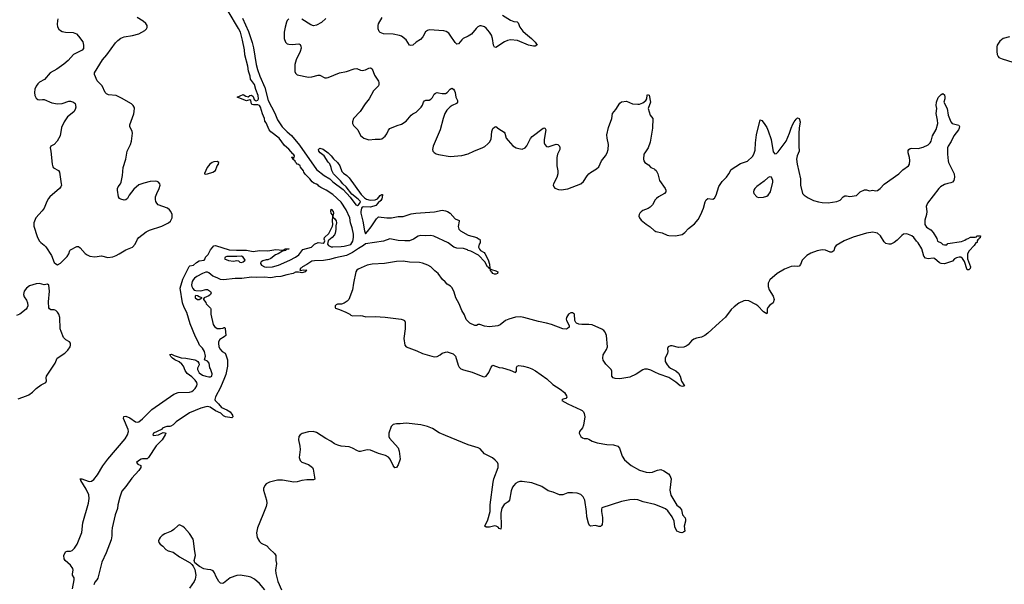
# Model space of a CAD drawing. Header units: inches. Extents: x 1174277 to 1307032, y 522670 to 678486.
# Tile 60 of 121: x 1232208 to 1244285, y 572136 to 579061. Entities that reach past the tile are written whole.
import ezdxf

# ---------------------------------------------------------------- set-up
doc = ezdxf.new("R2010")
doc.units = ezdxf.units.IN
doc.header["$MEASUREMENT"] = 0
doc.layers.add('B2537', color=7, linetype='Continuous')
doc.layers.add('B2547', color=7, linetype='Continuous')

msp = doc.modelspace()

# ---------------------------------------------------------------- linework, layer by layer
at = {"layer": 'B2537', "color": 6}
for points, elevation in [([(1232676, 579070), (1232670, 579049), (1232666, 579006), (1232674, 578974), (1232690, 578944), (1232708, 578928), (1232730, 578918), (1232770, 578909), (1232866, 578906), (1232906, 578886), (1232930, 578861), (1232981, 578790), (1232992, 578748), (1232992, 578708), (1232974, 578686), (1232870, 578634), (1232801, 578559), (1232750, 578514), (1232664, 578456), (1232581, 578410), (1232514, 578326), (1232450, 578293), (1232430, 578273), (1232410, 578246), (1232396, 578210), (1232389, 578170), (1232394, 578130), (1232410, 578098), (1232430, 578083), (1232450, 578079), (1232490, 578084), (1232510, 578081), (1232603, 578043), (1232670, 578030), (1232730, 578034), (1232810, 578063), (1232830, 578063), (1232868, 578050), (1232890, 578032), (1232895, 577990), (1232890, 577960), (1232871, 577930), (1232796, 577870), (1232752, 577810), (1232720, 577740), (1232703, 577637), (1232668, 577572), (1232630, 577532), (1232590, 577510), (1232581, 577490), (1232590, 577450), (1232608, 577288), (1232616, 577256), (1232625, 577245), (1232684, 577210), (1232696, 577190), (1232718, 577050), (1232720, 577030), (1232714, 577010), (1232698, 576990), (1232577, 576890), (1232561, 576870), (1232540, 576830), (1232510, 576750), (1232485, 576715), (1232405, 576630), (1232382, 576570), (1232382, 576530), (1232422, 576402), (1232447, 576350), (1232467, 576327), (1232510, 576296), (1232530, 576274), (1232598, 576170), (1232630, 576085), (1232650, 576065), (1232670, 576056), (1232710, 576077), (1232790, 576158), (1232810, 576190), (1232823, 576230), (1232830, 576239), (1232910, 576280), (1232930, 576280), (1232950, 576264), (1233012, 576192), (1233036, 576176), (1233070, 576161), (1233130, 576154), (1233210, 576164), (1233290, 576146), (1233350, 576154), (1233390, 576169), (1233430, 576189), (1233510, 576240), (1233590, 576273), (1233624, 576310), (1233652, 576368), (1233670, 576390), (1233760, 576460), (1233800, 576480), (1233950, 576527), (1234033, 576570), (1234057, 576590), (1234080, 576630), (1234079, 576670), (1234064, 576710), (1234047, 576730), (1234020, 576750), (1233907, 576790), (1233890, 576810), (1233880, 576830), (1233874, 576854), (1233874, 576890), (1233889, 576931), (1233920, 576990), (1233932, 577030), (1233929, 577050), (1233910, 577070), (1233896, 577076), (1233870, 577082), (1233810, 577075), (1233730, 577057), (1233670, 577034), (1233610, 576983), (1233552, 576910), (1233531, 576869), (1233510, 576851), (1233490, 576849), (1233450, 576860), (1233432, 576870), (1233419, 576890), (1233408, 576970), (1233409, 576991), (1233416, 577010), (1233444, 577050), (1233452, 577068), (1233471, 577150), (1233478, 577250), (1233511, 577350), (1233526, 577450), (1233567, 577530), (1233578, 577570), (1233590, 577670), (1233587, 577690), (1233561, 577750), (1233560, 577770), (1233608, 577908), (1233614, 577934), (1233615, 577975), (1233611, 577990), (1233599, 578010), (1233578, 578030), (1233459, 578099), (1233390, 578130), (1233298, 578138), (1233273, 578153), (1233258, 578170), (1233219, 578250), (1233160, 578310), (1233127, 578390), (1233126, 578410), (1233224, 578570), (1233276, 578630), (1233382, 578778), (1233410, 578808), (1233450, 578835), (1233489, 578851), (1233593, 578867), (1233671, 578889), (1233744, 578930), (1233764, 578950), (1233773, 578967), (1233772, 578990), (1233756, 579016), (1233723, 579043), (1233650, 579087)], 800), ([(1232858, 572082), (1232877, 572190), (1232875, 572215), (1232856, 572250), (1232854, 572266), (1232863, 572310), (1232861, 572330), (1232833, 572370), (1232766, 572430), (1232754, 572450), (1232750, 572490), (1232770, 572535), (1232790, 572543), (1232830, 572543), (1232850, 572550), (1232882, 572578), (1232913, 572627), (1232969, 572771), (1232984, 572890), (1233052, 573130), (1233059, 573190), (1233055, 573235), (1233024, 573304), (1232959, 573410), (1232958, 573418), (1232947, 573430), (1232970, 573431), (1233050, 573402), (1233070, 573399), (1233090, 573403), (1233118, 573422), (1233162, 573478), (1233230, 573589), (1233288, 573670), (1233500, 573920), (1233531, 573969), (1233543, 574010), (1233537, 574037), (1233483, 574170), (1233487, 574193), (1233510, 574197), (1233559, 574179), (1233630, 574129), (1233650, 574125), (1233670, 574130), (1233716, 574164), (1233830, 574281), (1234098, 574470), (1234150, 574490), (1234290, 574492), (1234318, 574502), (1234342, 574518), (1234361, 574539), (1234380, 574570), (1234384, 574590), (1234379, 574610), (1234362, 574642), (1234321, 574681), (1234261, 574721), (1234239, 574759), (1234218, 574810), (1234198, 574838), (1234166, 574866), (1234112, 574890), (1234082, 574910), (1234061, 574930), (1234050, 574954), (1234070, 574959), (1234104, 574944), (1234190, 574915), (1234247, 574910), (1234357, 574890), (1234370, 574884), (1234394, 574870), (1234407, 574850), (1234411, 574830), (1234391, 574789), (1234389, 574771), (1234410, 574732), (1234450, 574703), (1234490, 574689), (1234530, 574682), (1234550, 574682), (1234565, 574690), (1234570, 574718), (1234550, 574778), (1234542, 574790), (1234533, 574850), (1234510, 574874), (1234474, 574890), (1234486, 574934), (1234476, 574990), (1234451, 575031), (1234413, 575070), (1234399, 575110), (1234363, 575170), (1234299, 575330), (1234259, 575470), (1234226, 575530), (1234204, 575590), (1234175, 575770), (1234210, 575878), (1234285, 576035), (1234297, 576043), (1234342, 576050), (1234376, 576084), (1234410, 576105), (1234470, 576113), (1234485, 576130), (1234486, 576150), (1234518, 576182), (1234550, 576238), (1234590, 576287), (1234610, 576291), (1234779, 576239), (1234867, 576233), (1234990, 576235), (1235070, 576219), (1235150, 576230), (1235250, 576228), (1235350, 576242), (1235430, 576236), (1235458, 576242), (1235466, 576250), (1235514, 576250), (1235478, 576242), (1235474, 576230), (1235430, 576222), (1235378, 576190), (1235344, 576176), (1235290, 576133), (1235250, 576117), (1235230, 576117), (1235190, 576103), (1235170, 576090), (1235163, 576077), (1235163, 576070), (1235176, 576050), (1235210, 576031), (1235230, 576027), (1235310, 576030), (1235383, 576050), (1235521, 576110), (1235593, 576150), (1235630, 576179), (1235679, 576241), (1235787, 576270), (1235826, 576310), (1235870, 576330), (1235930, 576321), (1235941, 576330), (1235949, 576350), (1235942, 576370), (1235946, 576390), (1236000, 576440), (1236046, 576530), (1236050, 576550), (1236044, 576596), (1236049, 576650), (1236046, 576666), (1236030, 576689), (1236026, 576714), (1236030, 576738), (1236053, 576710), (1236056, 576690), (1236051, 576650), (1236054, 576634), (1236070, 576623), (1236090, 576596), (1236094, 576570), (1236085, 576535), (1236086, 576490), (1236079, 576441), (1236070, 576422), (1236042, 576390), (1236001, 576359), (1235993, 576347), (1235985, 576310), (1235997, 576290), (1236030, 576277), (1236050, 576275), (1236150, 576278), (1236190, 576285), (1236270, 576306), (1236293, 576346), (1236304, 576390), (1236302, 576430), (1236287, 576510), (1236266, 576570), (1236256, 576630), (1236211, 576731), (1236150, 576825), (1236050, 576917), (1235968, 576970), (1235902, 577002), (1235878, 577018), (1235870, 577030), (1235850, 577044), (1235817, 577057), (1235794, 577074), (1235768, 577108), (1235710, 577167), (1235694, 577190), (1235688, 577208), (1235653, 577253), (1235648, 577268), (1235627, 577287), (1235610, 577290), (1235603, 577303), (1235590, 577312), (1235585, 577325), (1235560, 577350), (1235559, 577359), (1235544, 577370), (1235545, 577375), (1235554, 577374), (1235565, 577370), (1235564, 577364), (1235575, 577370), (1235579, 577390), (1235568, 577410), (1235557, 577417), (1235510, 577474), (1235457, 577517), (1235390, 577610), (1235290, 577684), (1235270, 577711), (1235230, 577798), (1235217, 577817), (1235212, 577850), (1235187, 577907), (1235162, 577990), (1235150, 578007), (1235130, 578015), (1235075, 578015), (1235061, 578021), (1235051, 578031), (1235043, 578070), (1235030, 578077), (1234990, 578067), (1234877, 578110), (1234950, 578144), (1234983, 578123), (1235010, 578117), (1235030, 578131), (1235050, 578137), (1235070, 578120), (1235084, 578084), (1235108, 578068), (1235130, 578075), (1235136, 578090), (1235134, 578130), (1235104, 578204), (1235090, 578267), (1235039, 578330), (1235037, 578370), (1235013, 578430), (1235008, 578490), (1234971, 578630), (1234965, 578690), (1234943, 578810), (1234916, 578910), (1234894, 578954), (1234765, 579165)], 700), ([(1234940, 579080), (1235016, 578916), (1235061, 578781), (1235078, 578718), (1235110, 578510), (1235126, 578450), (1235153, 578370), (1235215, 578230), (1235254, 578070), (1235336, 577916), (1235370, 577835), (1235429, 577749), (1235490, 577684), (1235540, 577640), (1235641, 577521), (1235850, 577222), (1235943, 577150), (1236011, 577111), (1236050, 577073), (1236177, 576977), (1236263, 576883), (1236330, 576789), (1236350, 576782), (1236365, 576790), (1236381, 576810), (1236389, 576830), (1236361, 576861), (1236283, 576923), (1236213, 577013), (1236172, 577050), (1236145, 577085), (1236059, 577170), (1236035, 577210), (1236029, 577250), (1236012, 577292), (1235993, 577313), (1235944, 577390), (1235895, 577430), (1235879, 577450), (1235875, 577470), (1235890, 577485), (1235930, 577472), (1235990, 577430), (1236030, 577392), (1236056, 577356), (1236108, 577310), (1236136, 577270), (1236161, 577201), (1236178, 577178), (1236222, 577150), (1236250, 577121), (1236398, 576918), (1236437, 576877), (1236461, 576861), (1236508, 576848), (1236568, 576852), (1236595, 576865), (1236630, 576907), (1236650, 576919), (1236657, 576917), (1236660, 576910), (1236650, 576863), (1236637, 576843), (1236605, 576815), (1236577, 576783), (1236510, 576763), (1236430, 576768), (1236410, 576762), (1236400, 576750), (1236391, 576710), (1236393, 576690), (1236417, 576590), (1236436, 576470), (1236450, 576436), (1236476, 576464), (1236519, 576521), (1236583, 576617), (1236610, 576642), (1236711, 576631), (1236770, 576633), (1236850, 576647), (1236911, 576649), (1237010, 576679), (1237069, 576690), (1237297, 576703), (1237390, 576724), (1237430, 576718), (1237456, 576710), (1237489, 576690), (1237550, 576619), (1237598, 576598), (1237600, 576590), (1237585, 576525), (1237594, 576494), (1237613, 576473), (1237710, 576418), (1237816, 576390), (1237835, 576375), (1237851, 576370), (1237858, 576342), (1237855, 576325), (1237845, 576310), (1237837, 576270), (1237847, 576247), (1237862, 576230), (1237905, 576205), (1237914, 576194), (1237954, 576114), (1237970, 576062), (1237973, 576013), (1237978, 576002), (1237967, 576010), (1237964, 576024), (1237957, 576023), (1237947, 576030), (1237914, 576093), (1237834, 576174), (1237743, 576223), (1237710, 576230), (1237699, 576239), (1237653, 576253), (1237570, 576260), (1237534, 576270), (1237465, 576325), (1237287, 576407), (1237250, 576415), (1237190, 576410), (1237130, 576414), (1237095, 576405), (1237037, 576370), (1236989, 576351), (1236931, 576349), (1236850, 576354), (1236750, 576373), (1236670, 576346), (1236450, 576314), (1236427, 576290), (1236364, 576256), (1236290, 576204), (1236215, 576170), (1236080, 576140), (1236010, 576120), (1235934, 576106), (1235825, 576105), (1235790, 576098), (1235730, 576058), (1235675, 576030), (1235664, 576016), (1235649, 576010), (1235648, 575992), (1235645, 575990), (1235650, 575986), (1235690, 575994), (1235731, 575990), (1235718, 575982), (1235715, 575970), (1235670, 575956), (1235626, 575966), (1235590, 575964), (1235562, 575950), (1235486, 575930), (1235410, 575913), (1235350, 575908), (1235290, 575896), (1235210, 575905), (1235110, 575899), (1235050, 575903), (1234931, 575889), (1234850, 575887), (1234709, 575869), (1234670, 575874), (1234630, 575897), (1234577, 575917), (1234530, 575957), (1234510, 575965), (1234490, 575965), (1234452, 575950), (1234380, 575910), (1234351, 575890), (1234335, 575870), (1234324, 575850), (1234315, 575810), (1234318, 575790), (1234330, 575763), (1234350, 575746), (1234370, 575740), (1234430, 575737), (1234493, 575753), (1234510, 575751), (1234550, 575726), (1234555, 575710), (1234547, 575690), (1234530, 575675), (1234472, 575650), (1234462, 575638), (1234462, 575630), (1234490, 575592), (1234496, 575576), (1234550, 575525), (1234554, 575514), (1234553, 575450), (1234583, 575323), (1234598, 575298), (1234630, 575274), (1234670, 575272), (1234702, 575278), (1234710, 575285), (1234725, 575285), (1234730, 575274), (1234738, 575190), (1234718, 575170), (1234662, 575138), (1234648, 575112), (1234645, 575090), (1234652, 575052), (1234664, 575024), (1234692, 574992), (1234729, 574970), (1234738, 574950), (1234757, 574890), (1234756, 574810), (1234735, 574710), (1234722, 574670), (1234670, 574550), (1234610, 574435), (1234603, 574403), (1234605, 574390), (1234648, 574348), (1234684, 574304), (1234750, 574275), (1234788, 574250), (1234819, 574210), (1234823, 574190), (1234810, 574179), (1234731, 574191), (1234710, 574202), (1234676, 574236), (1234610, 574264), (1234543, 574310), (1234516, 574316), (1234490, 574315), (1234430, 574297), (1234290, 574238), (1234129, 574130), (1234090, 574094), (1234063, 574077), (1234048, 574072), (1234012, 574072), (1233990, 574065), (1233961, 574050), (1233946, 574034), (1233849, 573990), (1233841, 573970), (1233850, 573962), (1233911, 573969), (1233970, 573998), (1233990, 573996), (1233999, 573990), (1233993, 573970), (1233956, 573910), (1233884, 573836), (1233790, 573691), (1233770, 573677), (1233715, 573675), (1233699, 573670), (1233664, 573650), (1233641, 573630), (1233659, 573610), (1233693, 573593), (1233694, 573570), (1233670, 573534), (1233582, 573438), (1233510, 573338), (1233460, 573280), (1233435, 573205), (1233412, 573110), (1233408, 573068), (1233380, 572990), (1233344, 572830), (1233339, 572790), (1233340, 572730), (1233330, 572683), (1233270, 572522), (1233214, 572406), (1233165, 572210), (1233156, 572190), (1233130, 572162), (1233116, 572130)], 700), ([(1235510, 579070), (1235490, 579050), (1235481, 579030), (1235463, 578970), (1235451, 578910), (1235454, 578830), (1235467, 578787), (1235487, 578767), (1235510, 578760), (1235550, 578758), (1235630, 578766), (1235650, 578756), (1235658, 578738), (1235659, 578710), (1235649, 578670), (1235599, 578570), (1235581, 578510), (1235584, 578424), (1235590, 578405), (1235610, 578383), (1235750, 578356), (1235790, 578360), (1235870, 578380), (1235890, 578379), (1235950, 578350), (1235970, 578347), (1235990, 578352), (1236130, 578411), (1236215, 578425), (1236310, 578460), (1236342, 578462), (1236390, 578443), (1236410, 578440), (1236450, 578448), (1236490, 578467), (1236510, 578469), (1236530, 578457), (1236560, 578380), (1236609, 578309), (1236615, 578290), (1236615, 578265), (1236610, 578250), (1236549, 578190), (1236494, 578090), (1236444, 578030), (1236386, 577934), (1236304, 577850), (1236289, 577810), (1236290, 577790), (1236302, 577762), (1236357, 577710), (1236390, 577640), (1236429, 577610), (1236490, 577589), (1236570, 577596), (1236630, 577596), (1236650, 577601), (1236690, 577632), (1236710, 577660), (1236733, 577707), (1236750, 577727), (1236836, 577764), (1236890, 577779), (1236950, 577818), (1237010, 577889), (1237030, 577906), (1237070, 577927), (1237134, 577990), (1237150, 578012), (1237162, 578050), (1237173, 578067), (1237190, 578076), (1237230, 578076), (1237250, 578087), (1237270, 578107), (1237293, 578147), (1237310, 578160), (1237330, 578167), (1237346, 578166), (1237390, 578156), (1237430, 578157), (1237450, 578169), (1237490, 578210), (1237510, 578220), (1237530, 578209), (1237540, 578190), (1237548, 578168), (1237557, 578110), (1237576, 578070), (1237578, 578050), (1237566, 578034), (1237512, 578010), (1237490, 577991), (1237448, 577950), (1237424, 577910), (1237401, 577850), (1237364, 577710), (1237279, 577510), (1237272, 577470), (1237277, 577450), (1237291, 577431), (1237317, 577417), (1237347, 577407), (1237490, 577383), (1237630, 577394), (1237710, 577415), (1237778, 577450), (1237890, 577494), (1237913, 577507), (1237950, 577539), (1237970, 577561), (1237990, 577597), (1237999, 577690), (1238010, 577725), (1238030, 577745), (1238050, 577752), (1238083, 577723), (1238150, 577682), (1238158, 577670), (1238175, 577610), (1238198, 577578), (1238255, 577515), (1238299, 577490), (1238330, 577480), (1238370, 577475), (1238406, 577490), (1238430, 577516), (1238475, 577605), (1238492, 577628), (1238630, 577729), (1238650, 577736), (1238660, 577710), (1238639, 577590), (1238642, 577550), (1238650, 577529), (1238670, 577507), (1238690, 577501), (1238790, 577533), (1238810, 577530), (1238829, 577510), (1238835, 577490), (1238833, 577470), (1238805, 577410), (1238797, 577370), (1238795, 577270), (1238808, 577208), (1238809, 577170), (1238796, 577124), (1238757, 577050), (1238753, 577030), (1238758, 577010), (1238773, 576993), (1238817, 576977), (1238850, 576973), (1238930, 576987), (1239090, 577050), (1239124, 577076), (1239170, 577148), (1239190, 577170), (1239210, 577187), (1239284, 577230), (1239310, 577257), (1239343, 577330), (1239394, 577390), (1239414, 577430), (1239427, 577470), (1239429, 577530), (1239412, 577610), (1239411, 577650), (1239430, 577737), (1239469, 577850), (1239479, 577910), (1239521, 577959), (1239570, 578039), (1239590, 578053), (1239650, 578061), (1239724, 578030), (1239790, 578024), (1239810, 578026), (1239850, 578041), (1239889, 578070), (1239901, 578090), (1239904, 578136), (1239910, 578143), (1239930, 578135), (1239944, 578050), (1239918, 577970), (1239941, 577890), (1239973, 577850), (1239968, 577730), (1239940, 577560), (1239915, 577490), (1239874, 577430), (1239865, 577410), (1239859, 577350), (1239863, 577330), (1239877, 577310), (1239921, 577281), (1239950, 577250), (1239990, 577230), (1240000, 577222)], 800), ([(1235963, 579077), (1235910, 579025), (1235850, 578993), (1235810, 578987), (1235780, 579000), (1235670, 579068)], 800), ([(1238130, 579118), (1238230, 579056), (1238270, 579038), (1238310, 579034), (1238324, 579024), (1238344, 578970), (1238381, 578921), (1238410, 578890), (1238484, 578830), (1238530, 578786), (1238554, 578750), (1238550, 578747), (1238530, 578735), (1238510, 578735), (1238450, 578750), (1238314, 578806), (1238230, 578813), (1238190, 578804), (1238156, 578790), (1238050, 578721), (1238030, 578724), (1238021, 578750), (1238008, 578830), (1237993, 578870), (1237970, 578910), (1237930, 578958), (1237910, 578972), (1237870, 578985), (1237850, 578984), (1237826, 578974), (1237805, 578955), (1237750, 578885), (1237710, 578858), (1237647, 578830), (1237630, 578816), (1237590, 578764), (1237570, 578763), (1237550, 578782), (1237490, 578873), (1237470, 578896), (1237438, 578918), (1237410, 578926), (1237230, 578935), (1237210, 578930), (1237186, 578914), (1237151, 578850), (1237123, 578817), (1237073, 578787), (1237030, 578748), (1237004, 578744), (1236989, 578750), (1236950, 578815), (1236890, 578859), (1236868, 578868), (1236790, 578883), (1236670, 578886), (1236630, 578903), (1236616, 578916), (1236603, 578950), (1236604, 578990), (1236611, 579010), (1236654, 579090)], 800), ([(1240000, 576846), (1239997, 576843), (1239969, 576790), (1239940, 576760), (1239915, 576745), (1239850, 576719), (1239830, 576706), (1239815, 576690), (1239805, 576670), (1239803, 576650), (1239809, 576630), (1239830, 576604), (1239890, 576553), (1239940, 576520), (1239990, 576475), (1240000, 576470)], 800), ([(1240000, 574739), (1239950, 574764), (1239910, 574775), (1239870, 574774), (1239850, 574767), (1239770, 574714), (1239690, 574678), (1239570, 574657), (1239510, 574660), (1239488, 574668), (1239471, 574691), (1239469, 574750), (1239462, 574770), (1239396, 574836), (1239365, 574885), (1239359, 574910), (1239366, 574950), (1239405, 575015), (1239419, 575050), (1239405, 575190), (1239390, 575230), (1239371, 575250), (1239350, 575264), (1239230, 575317), (1239190, 575324), (1239101, 575321), (1239067, 575327), (1239039, 575339), (1239028, 575348), (1239016, 575370), (1239011, 575450), (1238990, 575467), (1238970, 575465), (1238940, 575450), (1238913, 575410), (1238910, 575390), (1238916, 575370), (1238949, 575310), (1238947, 575290), (1238928, 575272), (1238910, 575267), (1238870, 575269), (1238730, 575322), (1238670, 575340), (1238570, 575360), (1238390, 575410), (1238350, 575416), (1238290, 575411), (1238209, 575390), (1238168, 575370), (1238103, 575317), (1238073, 575307), (1237970, 575295), (1237910, 575302), (1237850, 575321), (1237830, 575321), (1237811, 575309), (1237790, 575311), (1237730, 575339), (1237703, 575363), (1237686, 575386), (1237662, 575442), (1237630, 575493), (1237598, 575578), (1237559, 575650), (1237538, 575718), (1237513, 575773), (1237493, 575793), (1237450, 575818), (1237428, 575848), (1237396, 575876), (1237342, 575950), (1237300, 575980), (1237249, 576030), (1237214, 576050), (1237150, 576074), (1237110, 576084), (1236991, 576089), (1236910, 576100), (1236830, 576095), (1236683, 576070), (1236530, 576064), (1236470, 576050), (1236360, 576000), (1236344, 575990), (1236331, 575970), (1236301, 575830), (1236292, 575748), (1236244, 575630), (1236226, 575610), (1236190, 575584), (1236154, 575574), (1236108, 575572), (1236090, 575564), (1236079, 575550), (1236076, 575530), (1236083, 575523), (1236130, 575508), (1236210, 575475), (1236258, 575450), (1236270, 575438), (1236291, 575431), (1236387, 575433), (1236412, 575430), (1236455, 575415), (1236570, 575423), (1236690, 575414), (1236886, 575390), (1236910, 575381), (1236929, 575370), (1236935, 575350), (1236936, 575270), (1236921, 575150), (1236934, 575070), (1236950, 575047), (1237079, 574999), (1237150, 574967), (1237290, 574928), (1237330, 574930), (1237366, 574950), (1237390, 574970), (1237430, 574985), (1237450, 574986), (1237525, 574965), (1237555, 574935), (1237586, 574826), (1237600, 574800), (1237620, 574780), (1237650, 574766), (1237759, 574739), (1237890, 574687), (1237910, 574683), (1237931, 574690), (1237964, 574736), (1237990, 574798), (1238010, 574823), (1238090, 574796), (1238129, 574791), (1238223, 574763), (1238290, 574736), (1238301, 574750), (1238303, 574797), (1238310, 574810), (1238330, 574818), (1238388, 574812), (1238450, 574796), (1238490, 574780), (1238534, 574754), (1238675, 574655), (1238749, 574589), (1238839, 574530), (1238890, 574487), (1238916, 574450), (1238919, 574430), (1238905, 574415), (1238872, 574408), (1238860, 574400), (1238856, 574390), (1238930, 574349), (1239090, 574278), (1239105, 574270), (1239124, 574250), (1239133, 574230), (1239138, 574190), (1239122, 574090), (1239110, 574056), (1239075, 574010), (1239071, 573990), (1239090, 573951), (1239110, 573931), (1239130, 573924), (1239170, 573926), (1239190, 573918), (1239230, 573890), (1239290, 573870), (1239410, 573850), (1239490, 573848), (1239546, 573830), (1239566, 573806), (1239599, 573710), (1239625, 573665), (1239710, 573592), (1239810, 573536), (1239890, 573512), (1239930, 573507), (1239970, 573512), (1240000, 573524)], 800), ([(1232190, 574410), (1232290, 574446), (1232319, 574461), (1232365, 574495), (1232410, 574538), (1232470, 574582), (1232529, 574611), (1232537, 574630), (1232534, 574670), (1232539, 574690), (1232645, 574850), (1232666, 574910), (1232760, 574970), (1232798, 575010), (1232827, 575050), (1232833, 575070), (1232833, 575093), (1232819, 575110), (1232776, 575136), (1232745, 575165), (1232716, 575236), (1232705, 575270), (1232699, 575410), (1232687, 575450), (1232670, 575476), (1232650, 575494), (1232630, 575502), (1232590, 575504), (1232574, 575514), (1232567, 575527), (1232562, 575602), (1232573, 575730), (1232564, 575804), (1232550, 575817), (1232510, 575811), (1232450, 575824), (1232410, 575823), (1232330, 575797), (1232290, 575767), (1232265, 575730), (1232255, 575690), (1232262, 575662), (1232290, 575622), (1232304, 575590), (1232307, 575550), (1232301, 575530), (1232287, 575510), (1232210, 575451), (1232170, 575434)], 800), ([(1240000, 573116), (1239997, 573117), (1239854, 573150), (1239790, 573171), (1239750, 573176), (1239690, 573174), (1239590, 573153), (1239350, 573075), (1239344, 573056), (1239343, 573030), (1239355, 572955), (1239357, 572910), (1239351, 572870), (1239344, 572856), (1239330, 572845), (1239310, 572845), (1239270, 572856), (1239210, 572849), (1239199, 572859), (1239186, 572886), (1239165, 572965), (1239161, 573030), (1239140, 573170), (1239119, 573210), (1239090, 573236), (1239046, 573254), (1238990, 573259), (1238930, 573257), (1238870, 573234), (1238830, 573235), (1238750, 573266), (1238690, 573283), (1238614, 573334), (1238490, 573381), (1238370, 573398), (1238343, 573397), (1238319, 573390), (1238289, 573371), (1238267, 573350), (1238253, 573327), (1238236, 573284), (1238215, 573170), (1238198, 573150), (1238150, 573114), (1238121, 573070), (1238111, 573009), (1238114, 572846), (1238110, 572813), (1238090, 572820), (1238076, 572836), (1238051, 572851), (1238034, 572854), (1237970, 572838), (1237930, 572836), (1237915, 572850), (1237952, 572928), (1237978, 573030), (1237978, 573110), (1238014, 573390), (1238025, 573430), (1238077, 573570), (1238078, 573610), (1238069, 573629), (1238040, 573660), (1238006, 573686), (1237910, 573737), (1237857, 573797), (1237832, 573812), (1237710, 573846), (1237430, 573962), (1237355, 573995), (1237270, 574046), (1237210, 574073), (1237127, 574093), (1236950, 574114), (1236875, 574105), (1236830, 574105), (1236790, 574095), (1236766, 574070), (1236735, 573990), (1236735, 573950), (1236746, 573930), (1236849, 573810), (1236864, 573770), (1236876, 573670), (1236850, 573600), (1236830, 573568), (1236810, 573565), (1236790, 573592), (1236753, 573673), (1236730, 573696), (1236695, 573715), (1236610, 573742), (1236510, 573780), (1236470, 573784), (1236390, 573766), (1236370, 573766), (1236350, 573772), (1236290, 573807), (1236250, 573823), (1236150, 573832), (1236110, 573841), (1236070, 573859), (1236026, 573890), (1235963, 573923), (1235850, 573999), (1235809, 574009), (1235750, 574006), (1235674, 573986), (1235647, 573970), (1235632, 573948), (1235626, 573910), (1235643, 573830), (1235647, 573790), (1235635, 573690), (1235650, 573654), (1235670, 573636), (1235750, 573607), (1235799, 573570), (1235809, 573549), (1235830, 573427), (1235810, 573418), (1235730, 573419), (1235670, 573408), (1235610, 573392), (1235570, 573388), (1235430, 573413), (1235370, 573415), (1235271, 573389), (1235233, 573367), (1235213, 573347), (1235200, 573310), (1235200, 573290), (1235234, 573170), (1235238, 573130), (1235230, 573090), (1235192, 572988), (1235125, 572830), (1235113, 572767), (1235119, 572710), (1235150, 572660), (1235170, 572643), (1235239, 572610), (1235272, 572570), (1235334, 572514), (1235350, 572490), (1235350, 572430), (1235357, 572390), (1235345, 572310), (1235348, 572270), (1235375, 572170), (1235418, 572070)], 800), ([(1235215, 572070), (1235150, 572146), (1235090, 572198), (1235044, 572224), (1235010, 572234), (1234913, 572247), (1234870, 572245), (1234790, 572214), (1234710, 572151), (1234690, 572146), (1234670, 572151), (1234650, 572171), (1234618, 572230), (1234599, 572279), (1234582, 572302), (1234554, 572314), (1234510, 572317), (1234466, 572326), (1234414, 572354), (1234358, 572398), (1234350, 572430), (1234366, 572490), (1234351, 572569), (1234341, 572670), (1234335, 572690), (1234290, 572759), (1234230, 572830), (1234210, 572846), (1234170, 572864), (1234150, 572859), (1234098, 572810), (1234070, 572790), (1233990, 572757), (1233955, 572735), (1233930, 572712), (1233917, 572690), (1233911, 572670), (1233913, 572650), (1233930, 572630), (1233965, 572605), (1234002, 572562), (1234030, 572545), (1234090, 572530), (1234170, 572472), (1234299, 572399), (1234321, 572381), (1234338, 572358), (1234357, 572317), (1234367, 572247), (1234362, 572198), (1234348, 572172), (1234290, 572088)], 800)]:
    msp.add_lwpolyline(points, dxfattribs=dict(at, elevation=elevation))
for points, elevation in [([(1234630, 577320), (1234590, 577319), (1234570, 577311), (1234540, 577290), (1234508, 577250), (1234474, 577174), (1234474, 577170), (1234487, 577167), (1234510, 577169), (1234577, 577190), (1234609, 577210), (1234632, 577268), (1234646, 577290), (1234649, 577310)], 800), ([(1234930, 576159), (1234870, 576155), (1234750, 576158), (1234727, 576150), (1234723, 576137), (1234722, 576130), (1234770, 576106), (1234830, 576099), (1234870, 576107), (1234890, 576102), (1234910, 576088), (1234930, 576085), (1234950, 576090), (1234975, 576110), (1234950, 576149)], 700), ([(1238030, 575940), (1238010, 575947), (1238002, 575962), (1237990, 575970), (1237986, 575986), (1237980, 575990), (1237981, 575999), (1237990, 576003), (1237997, 575997), (1238050, 575982), (1238071, 575970), (1238070, 575950), (1238050, 575941)], 700), ([(1234370, 575678), (1234359, 575670), (1234360, 575650), (1234390, 575631), (1234409, 575631), (1234430, 575642), (1234446, 575650), (1234410, 575662), (1234390, 575675)], 700)]:
    msp.add_lwpolyline(points, close=True, dxfattribs=dict(at, elevation=elevation))
at = {"layer": 'B2547', "color": 6}
for points, elevation in [([(1244350, 578852), (1244270, 578830), (1244230, 578797), (1244199, 578750), (1244193, 578730), (1244191, 578671), (1244195, 578635), (1244208, 578610), (1244219, 578599), (1244260, 578580), (1244390, 578542)], 900), ([(1240000, 576470), (1240010, 576465), (1240088, 576448), (1240150, 576417), (1240170, 576413), (1240250, 576411), (1240332, 576428), (1240368, 576452), (1240410, 576500), (1240483, 576557), (1240530, 576609), (1240564, 576670), (1240594, 576750), (1240614, 576826), (1240627, 576853), (1240650, 576867), (1240710, 576860), (1240730, 576871), (1240750, 576911), (1240785, 577015), (1240824, 577076), (1240876, 577130), (1240906, 577170), (1240935, 577225), (1241050, 577298), (1241133, 577327), (1241196, 577384), (1241213, 577410), (1241230, 577459), (1241233, 577550), (1241244, 577650), (1241290, 577832), (1241310, 577825), (1241338, 577790), (1241370, 577741), (1241390, 577699), (1241425, 577590), (1241450, 577439), (1241470, 577415), (1241490, 577420), (1241510, 577439), (1241610, 577572), (1241652, 577668), (1241670, 577731), (1241690, 577779), (1241709, 577810), (1241730, 577840), (1241750, 577856), (1241769, 577848), (1241779, 577810), (1241767, 577730), (1241764, 577670), (1241765, 577510), (1241769, 577450), (1241745, 577390), (1241737, 577350), (1241744, 577290), (1241783, 577110), (1241783, 577030), (1241810, 576930), (1241830, 576909), (1241877, 576877), (1241944, 576844), (1242006, 576826), (1242050, 576819), (1242123, 576817), (1242229, 576830), (1242270, 576849), (1242310, 576889), (1242330, 576899), (1242350, 576900), (1242390, 576894), (1242470, 576905), (1242516, 576950), (1242570, 576973), (1242595, 576975), (1242630, 576963), (1242670, 576970), (1242704, 576964), (1242730, 576967), (1242764, 576990), (1242810, 577042), (1242990, 577172), (1243040, 577220), (1243110, 577267), (1243122, 577290), (1243125, 577335), (1243122, 577370), (1243104, 577430), (1243105, 577455), (1243114, 577470), (1243130, 577481), (1243150, 577486), (1243230, 577482), (1243290, 577496), (1243350, 577528), (1243374, 577550), (1243386, 577570), (1243404, 577636), (1243450, 577716), (1243470, 577788), (1243466, 577830), (1243449, 577910), (1243457, 577970), (1243450, 578010), (1243453, 578050), (1243475, 578105), (1243510, 578143), (1243530, 578156), (1243550, 578138), (1243557, 578110), (1243556, 578090), (1243544, 578050), (1243583, 577970), (1243597, 577890), (1243627, 577810), (1243646, 577790), (1243662, 577782), (1243726, 577766), (1243736, 577750), (1243732, 577730), (1243722, 577710), (1243665, 577635), (1243632, 577568), (1243594, 577510), (1243588, 577490), (1243588, 577410), (1243595, 577330), (1243601, 577310), (1243670, 577170), (1243674, 577130), (1243664, 577090), (1243649, 577070), (1243630, 577060), (1243590, 577053), (1243550, 577038), (1243504, 577010), (1243482, 576990), (1243341, 576810), (1243326, 576770), (1243336, 576710), (1243329, 576670), (1243310, 576603), (1243311, 576550), (1243330, 576516), (1243384, 576484), (1243413, 576453), (1243456, 576376), (1243464, 576344), (1243510, 576324), (1243530, 576305), (1243550, 576300), (1243579, 576301), (1243590, 576316), (1243760, 576340), (1243802, 576358), (1243815, 576370), (1243843, 576377), (1243870, 576392), (1243928, 576392), (1243942, 576398), (1243946, 576410), (1243994, 576410), (1243990, 576386), (1243978, 576382), (1243974, 576370), (1243958, 576362), (1243951, 576349), (1243950, 576329), (1243937, 576323), (1243915, 576290), (1243854, 576226), (1243835, 576190), (1243832, 576150), (1243835, 576130), (1243870, 576030), (1243866, 576010), (1243850, 575994), (1243830, 575994), (1243797, 576097), (1243773, 576133), (1243750, 576147), (1243730, 576150), (1243698, 576142), (1243673, 576127), (1243650, 576098), (1243550, 576068), (1243510, 576071), (1243490, 576079), (1243430, 576131), (1243410, 576135), (1243349, 576129), (1243316, 576136), (1243299, 576159), (1243272, 576250), (1243230, 576325), (1243206, 576346), (1243174, 576390), (1243150, 576410), (1243090, 576434), (1243050, 576430), (1243026, 576414), (1242970, 576358), (1242932, 576330), (1242891, 576310), (1242870, 576308), (1242830, 576318), (1242810, 576336), (1242765, 576410), (1242730, 576441), (1242710, 576449), (1242674, 576454), (1242595, 576445), (1242430, 576394), (1242321, 576350), (1242224, 576290), (1242207, 576270), (1242194, 576226), (1242171, 576209), (1242149, 576211), (1242090, 576234), (1242050, 576239), (1241990, 576228), (1241910, 576196), (1241864, 576170), (1241820, 576130), (1241807, 576110), (1241783, 576057), (1241770, 576039), (1241750, 576034), (1241710, 576037), (1241670, 576033), (1241590, 576003), (1241497, 575950), (1241408, 575870), (1241387, 575830), (1241387, 575790), (1241401, 575750), (1241449, 575670), (1241460, 575630), (1241450, 575590), (1241410, 575559), (1241384, 575530), (1241375, 575510), (1241376, 575470), (1241370, 575453), (1241330, 575477), (1241261, 575550), (1241235, 575570), (1241150, 575613), (1241110, 575619), (1241090, 575615), (1241030, 575585), (1240970, 575541), (1240935, 575505), (1240867, 575413), (1240791, 575349), (1240650, 575217), (1240610, 575187), (1240570, 575169), (1240510, 575157), (1240477, 575143), (1240450, 575122), (1240406, 575074), (1240383, 575057), (1240355, 575045), (1240290, 575041), (1240210, 575061), (1240190, 575061), (1240163, 575050), (1240155, 575030), (1240159, 574990), (1240155, 574970), (1240126, 574910), (1240126, 574870), (1240148, 574830), (1240170, 574803), (1240190, 574788), (1240256, 574756), (1240288, 574728), (1240307, 574690), (1240326, 574626), (1240363, 574570), (1240338, 574562), (1240310, 574570), (1240257, 574617), (1240172, 574672), (1240052, 574712), (1240000, 574739)], 800), ([(1240000, 577222), (1240016, 577210), (1240035, 577170), (1240056, 577090), (1240125, 576990), (1240134, 576970), (1240133, 576950), (1240116, 576930), (1240044, 576890), (1240018, 576870), (1240000, 576846)], 800), ([(1240000, 573524), (1240030, 573536), (1240070, 573543), (1240110, 573529), (1240167, 573490), (1240183, 573470), (1240198, 573430), (1240182, 573290), (1240194, 573230), (1240270, 573109), (1240301, 573081), (1240324, 573050), (1240336, 572990), (1240370, 572950), (1240374, 572930), (1240373, 572910), (1240360, 572850), (1240366, 572790), (1240350, 572776), (1240330, 572769), (1240309, 572771), (1240267, 572790), (1240242, 572842), (1240236, 572910), (1240210, 572965), (1240157, 573037), (1240130, 573064), (1240070, 573085), (1240000, 573116)], 800)]:
    msp.add_lwpolyline(points, dxfattribs=dict(at, elevation=elevation))
at = {"layer": 'B2547', "color": 6, "elevation": 800}
msp.add_lwpolyline([(1241410, 577135), (1241390, 577125), (1241341, 577079), (1241250, 577017), (1241225, 576990), (1241214, 576970), (1241209, 576950), (1241213, 576930), (1241249, 576889), (1241270, 576882), (1241330, 576886), (1241370, 576898), (1241390, 576910), (1241417, 576950), (1241445, 577070), (1241445, 577090), (1241429, 577129)], close=True, dxfattribs=at)

doc.saveas('drawing.dxf')
